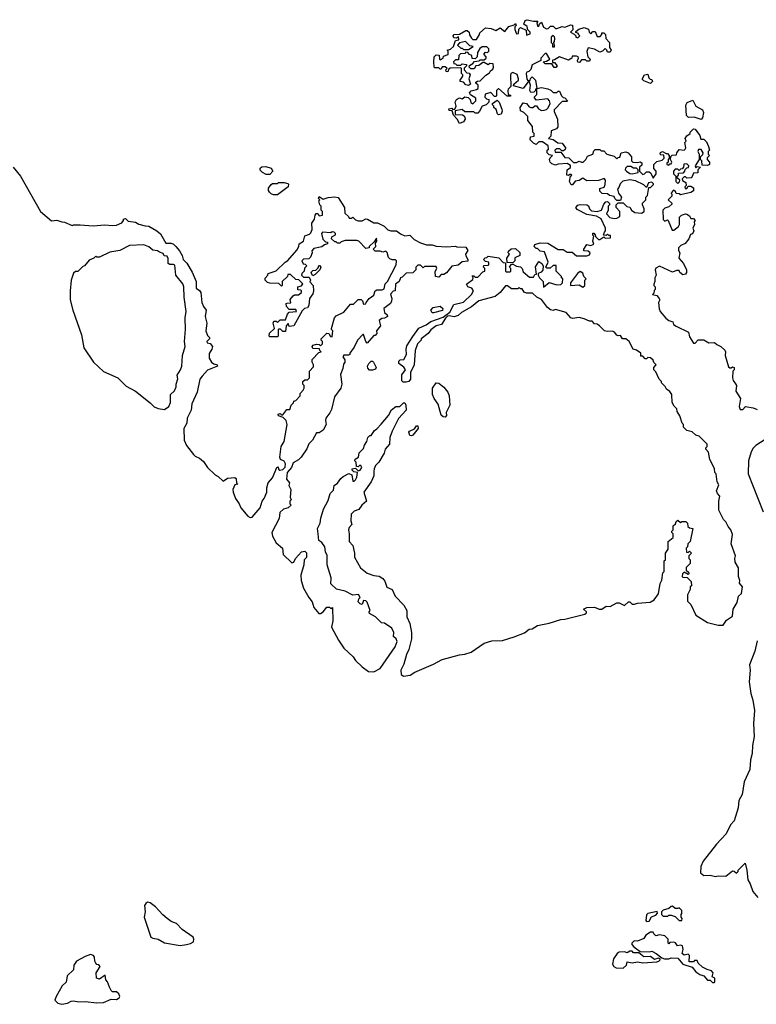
# Model space of a CAD drawing. Extents: x 2293139 to 2515392, y 824115 to 1006937.
# Tile 139 of 256: x 2410830 to 2416500, y 862874 to 870450. Entities that reach past the tile are written whole.
import ezdxf

# ---------------------------------------------------------------- set-up
doc = ezdxf.new("R2010")
doc.units = 0

msp = doc.modelspace()

# ---------------------------------------------------------------- linework, layer by layer
at = {"layer": '0CON10XD'}
for points in [[(2414807, 869787), (2414823, 869763), (2414845, 869752.5), (2414867, 869753), (2414885, 869760), (2414897, 869773), (2414912.5, 869805), (2414907.5, 869825), (2414895, 869840), (2414805, 869830), (2414790, 869855), (2414810, 869875), (2414810, 869920), (2414800, 869915), (2414800, 869905), (2414788.3, 869891.7), (2414765, 869890), (2414757.5, 869905), (2414762.5, 869945), (2414755, 869970), (2414741.7, 869968.3), (2414705, 869920), (2414631.7, 869941.7), (2414632.5, 869955), (2414670, 869985), (2414670, 869995), (2414658.3, 870028.3), (2414625, 870042.5), (2414610, 870035), (2414607, 870023), (2414610, 869935), (2414590, 869915), (2414587.5, 869905), (2414590, 869875), (2414608.3, 869868.3), (2414608.3, 869861.7), (2414581.7, 869861.7), (2414515, 869920), (2414500, 869905), (2414500, 869865), (2414495, 869860), (2414485, 869860), (2414455, 869890), (2414413, 869877), (2414410, 869855), (2414421.7, 869841.7), (2414440, 869835), (2414440, 869815), (2414420, 869795), (2414390, 869785), (2414370, 869745), (2414355, 869730), (2414335, 869730), (2414325, 869740), (2414255, 869740), (2414235, 869760), (2414181.7, 869748.3), (2414181.7, 869721.7), (2414237, 869717), (2414250, 869710), (2414257, 869697), (2414257.5, 869685), (2414246.4, 869663.6), (2414215, 869650), (2414197.5, 869685), (2414170, 869715), (2414158.3, 869748.3), (2414135, 869752.5), (2414132.5, 869765), (2414155, 869770), (2414165, 869760), (2414178.3, 869761.7), (2414190, 869785), (2414182.5, 869815), (2414192.5, 869835), (2414215, 869847.5), (2414235, 869840), (2414255, 869857.5), (2414282.5, 869852.5), (2414297, 869837), (2414301.7, 869811.7), (2414318.3, 869801.7), (2414340, 869825), (2414340, 869845), (2414300.7, 869870.7), (2414293, 869887), (2414305, 869902.5), (2414347, 869913), (2414358.3, 869921.7), (2414360, 869945), (2414341.7, 869961.7), (2414341.7, 869968.3), (2414353, 869977), (2414375, 869980), (2414417, 870023), (2414445, 870040), (2414453.6, 870056.4), (2414471.7, 870068.3), (2414477.5, 870085), (2414475, 870110), (2414448.3, 870111.7), (2414435, 870102.5), (2414405, 870120), (2414395, 870120), (2414365, 870097.5), (2414340, 870095), (2414327, 870073), (2414302.5, 870072.5), (2414290, 870085), (2414291.7, 870098.3), (2414318.3, 870111.7), (2414331.7, 870128.3), (2414367, 870133), (2414375, 870140), (2414405, 870140), (2414420, 870155), (2414420, 870165), (2414402.5, 870185), (2414415, 870200), (2414431.7, 870198.3), (2414441.7, 870208.3), (2414440, 870225), (2414425, 870240), (2414388.3, 870241.7), (2414370.7, 870229.3), (2414353.6, 870196.4), (2414350, 870165), (2414335, 870150), (2414311.7, 870151.7), (2414310, 870175), (2414291.7, 870181.7), (2414278.3, 870198.3), (2414265, 870200), (2414255, 870190), (2414221.7, 870188.3), (2414210, 870175), (2414208.3, 870141.7), (2414185, 870140), (2414170, 870125), (2414171.7, 870111.7), (2414185, 870110), (2414195, 870100), (2414225, 870100), (2414235, 870110), (2414270, 870105), (2414270, 870095), (2414251.7, 870078.3), (2414250, 870065), (2414271.7, 870041.7), (2414288.3, 870038.3), (2414297, 870027), (2414287.5, 869995), (2414300, 869955), (2414285, 869942.5), (2414265, 869947.5), (2414245, 869970), (2414220, 869975), (2414220, 869985), (2414240, 870015), (2414240, 870025), (2414230, 870035), (2414230, 870075), (2414225, 870080), (2414143, 870077), (2414131.7, 870068.3), (2414125, 870050), (2414111.7, 870051.7), (2414110, 870065), (2414120, 870075), (2414105, 870087.5), (2414081.7, 870088.3), (2414075, 870070), (2414065, 870070), (2414055, 870080), (2414025, 870080), (2414020, 870085), (2414017.5, 870125), (2414020, 870165), (2414035, 870180), (2414058.3, 870178.3), (2414060, 870145), (2414065, 870140), (2414090, 870155), (2414091.7, 870168.3), (2414128.3, 870181.7), (2414127.5, 870207.5), (2414120, 870215), (2414147, 870223), (2414170, 870245), (2414185, 870290), (2414210, 870295), (2414207, 870317), (2414191.7, 870308.3), (2414170.7, 870310.7), (2414167.5, 870325), (2414175, 870336.7), (2414215, 870337.5), (2414265, 870367.5), (2414275, 870367.5), (2414290, 870355), (2414293, 870333), (2414307, 870307), (2414318.3, 870298.3), (2414345, 870297.5), (2414370, 870335), (2414371.7, 870348.3), (2414415, 870387.5), (2414458.3, 870381.7), (2414495, 870367.5), (2414527.5, 870387.5), (2414565, 870360), (2414595, 870397.5), (2414635, 870410), (2414645, 870420), (2414650, 870405), (2414640, 870395), (2414640, 870375), (2414655, 870340), (2414670, 870345), (2414673, 870377), (2414685, 870390), (2414728.3, 870368.3), (2414731.7, 870331.7), (2414758.3, 870341.7), (2414760, 870355), (2414741.7, 870371.7), (2414737, 870397), (2414710, 870415), (2414720, 870445), (2414735, 870450), (2414785, 870437.5), (2414818.3, 870438.3), (2414810, 870425), (2414815, 870400), (2414825, 870400), (2414831.7, 870418.3), (2414845, 870430), (2414862, 870392), (2414885, 870378.8), (2414898.3, 870381.7), (2414915, 870400), (2414935, 870400), (2414953, 870383), (2414965, 870382.5), (2415005, 870397.5), (2415025, 870392.5), (2415070.7, 870409.3), (2415085, 870407.5), (2415087, 870373), (2415070, 870355), (2415098.3, 870338.3), (2415110, 870325), (2415110, 870315), (2415125, 870310), (2415140, 870325), (2415130, 870335), (2415130, 870345), (2415111.7, 870351.7), (2415111.7, 870358.3), (2415133.3, 870376.7), (2415175, 870390), (2415208.3, 870378.3), (2415212.5, 870355), (2415225, 870340), (2415241.7, 870358.3), (2415258.3, 870358.3), (2415275, 870320), (2415298.3, 870321.7), (2415310, 870335), (2415311.7, 870348.3), (2415325, 870350), (2415340, 870335), (2415342.5, 870305), (2415370, 870275), (2415370, 870235), (2415382.5, 870215), (2415375, 870200), (2415355, 870200), (2415350, 870215), (2415335, 870227.5), (2415315, 870207.5), (2415295, 870200), (2415255, 870222.5), (2415205, 870232.5), (2415194.1, 870204.1), (2415203.3, 870163.3), (2415220, 870145), (2415215, 870130), (2415195, 870130), (2415185, 870140), (2415155, 870140), (2415138.3, 870121.7), (2415125, 870122.5), (2415122.5, 870135), (2415130, 870155), (2415127.5, 870165), (2415115, 870170), (2415081.7, 870168.3), (2415080, 870155), (2415055, 870137.5), (2414985, 870163.3), (2414945, 870140), (2414931.7, 870138.3), (2414931.7, 870121.7), (2414945, 870120), (2414967.5, 870095), (2414957, 870083), (2414943.3, 870083.3), (2414925, 870110), (2414875, 870110), (2414860, 870125), (2414885, 870130), (2414910, 870145), (2414885, 870190), (2414875, 870190), (2414840, 870155), (2414840, 870135), (2414775, 870102.5), (2414763.8, 870066.2), (2414748.8, 870051.2), (2414733.3, 870046.7), (2414727.5, 870035), (2414733, 869993), (2414741.7, 869981.7), (2414758.3, 869981.7), (2414761.7, 869998.3), (2414775, 870010), (2414800, 869985), (2414810, 869920), (2414845, 869927.5), (2414895, 869917.5), (2414918.3, 869908.3), (2414935, 869890), (2414965, 869890), (2414975, 869900), (2414985, 869900), (2415000, 869865), (2415011.7, 869851.7), (2415025, 869850), (2415047.5, 869825), (2415045, 869820), (2415005, 869820), (2414942.5, 869757.5), (2414943, 869743), (2414970, 869685), (2414972.5, 869625), (2414960.7, 869609.3), (2414920, 869595), (2414917, 869553), (2414900, 869535), (2414937, 869527), (2414973, 869503), (2415005, 869500), (2415030, 869465), (2415028.3, 869451.7), (2415015, 869440), (2415001.7, 869441.7), (2414987, 869457), (2414963, 869457), (2414950, 869445), (2414951.7, 869431.7), (2414995, 869430), (2415025, 869390), (2415057, 869387), (2415091.7, 869351.7), (2415115, 869350), (2415135, 869362.5), (2415155, 869352.5), (2415166.1, 869353.9), (2415186.4, 869373.6), (2415200.7, 869399.3), (2415240, 869415), (2415248.3, 869441.7), (2415258.3, 869451.7), (2415295, 869450), (2415305, 869440), (2415325, 869440), (2415350, 869415), (2415405, 869400), (2415425, 869380), (2415435, 869390), (2415448.3, 869391.7), (2415460, 869425), (2415495, 869433.3), (2415512.5, 869425), (2415540, 869395), (2415540, 869365), (2415550, 869355), (2415585, 869350), (2415605, 869357.5), (2415618.3, 869348.3), (2415618.3, 869331.7), (2415600, 869315), (2415600, 869285), (2415625, 869260), (2415640, 869265), (2415655, 869280), (2415675, 869280), (2415688.3, 869268.3), (2415705, 869230), (2415730, 869265), (2415730, 869285)], [(2414285, 870220), (2414320, 870245), (2414295, 870250), (2414261.7, 870281.7), (2414215, 870272.5), (2414200, 870255), (2414225, 870230), (2414235, 870230), (2414245, 870220), (2414285, 870220)], [(2414945, 870240), (2414947.5, 870255), (2414940, 870275), (2414947, 870283), (2414950, 870305), (2414947, 870317), (2414935, 870327.5), (2414920, 870315), (2414920, 870275), (2414930, 870265), (2414931.7, 870241.7), (2414945, 870240)], [(2415685, 869960), (2415635, 869980), (2415621.7, 869991.7), (2415640, 870025), (2415665, 870030), (2415672.5, 870002.5), (2415681.7, 869991.7), (2415695, 869990), (2415700, 869975), (2415685, 869960)], [(2415310, 865915), (2415343, 865937), (2415375, 865936), (2415425, 865963.3), (2415445, 865962.5), (2415485, 865943.8), (2415515, 865970), (2415525, 865970), (2415544.1, 865954.1), (2415561.7, 865951.7), (2415585, 865960), (2415683, 865967), (2415713, 865987), (2415747, 866033), (2415758.3, 866111.7), (2415771.7, 866138.3), (2415780, 866195), (2415790, 866205), (2415790, 866285), (2415800, 866295), (2415800, 866345), (2415820, 866375), (2415820, 866435), (2415860, 866465), (2415860, 866495), (2415850, 866505), (2415850, 866515), (2415860, 866525), (2415860, 866555), (2415878.3, 866571.7), (2415881.7, 866588.3), (2415895, 866600), (2415915, 866580), (2415925, 866590), (2415958.3, 866588.3), (2415970, 866575), (2415971.7, 866551.7), (2415985, 866540), (2416010, 866535), (2415990, 866435), (2415973, 866417), (2415970, 866395), (2415960, 866385), (2415961.7, 866351.7), (2415975, 866350), (2415985, 866360), (2416000, 866345), (2415980, 866325), (2415980, 866305), (2415990, 866295), (2415990, 866265), (2415960, 866235), (2415960, 866215), (2415978.3, 866198.3), (2415980, 866185), (2415975, 866180), (2415945, 866200), (2415932.5, 866185), (2415930, 866165), (2415935, 866160), (2415968.3, 866158.3), (2415997, 866127), (2416000, 866095), (2415990, 866085), (2415990, 866065), (2415970, 866025), (2415970, 865975), (2415995, 865950), (2416035, 865867.5), (2416125, 865811.2), (2416205, 865790), (2416245, 865790), (2416270, 865830), (2416315, 865860), (2416322.5, 865915), (2416352.5, 865965), (2416362.5, 866015), (2416386.7, 866035), (2416393.3, 866085), (2416370, 866115), (2416372.5, 866135), (2416362.5, 866165), (2416363, 866233), (2416336.1, 866276.1), (2416333.3, 866305), (2416340, 866325), (2416307, 866417), (2416315, 866490), (2416302.5, 866525), (2416281.7, 866551.7), (2416265, 866587.5), (2416247.5, 866605), (2416210, 866675), (2416210, 866745), (2416217.5, 866785), (2416200, 866805), (2416192.5, 866825), (2416211.7, 866871.7), (2416197.5, 866895), (2416190, 866955), (2416180, 866965), (2416177, 866997), (2416142.5, 867065), (2416131.7, 867121.7), (2416110, 867145), (2416110, 867155), (2416120, 867165), (2416120, 867185), (2416060, 867245), (2416033, 867253), (2416005, 867280), (2415965, 867290), (2415940, 867315), (2415940, 867335), (2415930, 867345), (2415911.7, 867401.7), (2415890, 867435), (2415887.5, 867455), (2415867, 867477), (2415852.5, 867505), (2415850, 867565), (2415835, 867590), (2415807, 867607), (2415797.5, 867627.5), (2415770, 867655), (2415770, 867665), (2415753, 867683), (2415725, 867740), (2415710, 867755), (2415710, 867775), (2415730, 867795), (2415711.7, 867811.7), (2415705, 867830), (2415685, 867847.5), (2415665, 867850), (2415655, 867840), (2415645, 867840), (2415625, 867860), (2415611.7, 867861.7), (2415610, 867885), (2415577.7, 867907.7), (2415552.5, 867915), (2415520, 867975), (2415495, 867993.3), (2415470, 867995), (2415455, 868020), (2415435, 868017.5), (2415425, 868022.5), (2415407.5, 868045), (2415392.3, 868052.3), (2415351.7, 868051.7), (2415330, 868055), (2415292.5, 868095), (2415275, 868107.5), (2415255, 868110), (2415235, 868130), (2415215, 868130), (2415175, 868148.8), (2415135, 868158), (2415085, 868150), (2415072.5, 868155), (2415035, 868196.7), (2414955, 868220), (2414935, 868212.5), (2414915, 868217.5), (2414893.3, 868235), (2414846.4, 868296.4), (2414810, 868315), (2414777, 868347), (2414730, 868345), (2414713.6, 868353.6), (2414698.3, 868378.3), (2414685, 868380), (2414675, 868390), (2414665, 868380), (2414615, 868380), (2414585, 868402.5), (2414568.3, 868401.7), (2414529.3, 868350.7), (2414490.7, 868319.3), (2414365, 868286.7), (2414308.6, 868241.4), (2414231.7, 868198.3), (2414205, 868173.3), (2414175, 868163.8), (2414135, 868172.5), (2414121.7, 868168.3), (2414106.2, 868153.8), (2414076.4, 868103.6), (2414035, 868093.3), (2413995, 868062.5), (2413973.3, 868035), (2413920, 867995), (2413920, 867985), (2413893, 867957), (2413873.3, 867905), (2413866.2, 867795), (2413838.8, 867735), (2413838.9, 867685), (2413825, 867665.7), (2413805, 867660.6), (2413781.3, 867661.3), (2413772.5, 867672.5), (2413771.5, 867718.5), (2413798.8, 867755), (2413785.9, 867775.9), (2413747.5, 867805), (2413748.3, 867821.7), (2413758.3, 867831.7), (2413787.5, 867835), (2413806.4, 867873.6), (2413804.1, 867914.1), (2413810.6, 867939.4), (2413855, 868012.5), (2413902.7, 868077.3), (2413958.3, 868101.7), (2413995, 868126.7), (2414090, 868160), (2414140, 868200), (2414170.7, 868259.3), (2414245, 868277.5), (2414307.5, 868335), (2414322.5, 868365), (2414310, 868385), (2414280, 868395), (2414270, 868415), (2414318.3, 868451.7), (2414320, 868465), (2414311.7, 868478.3), (2414325, 868480), (2414335, 868470), (2414355, 868470), (2414395, 868510), (2414410, 868515), (2414410, 868535), (2414400, 868545), (2414401.7, 868558.3), (2414435, 868560), (2414440, 868565), (2414440, 868585), (2414415, 868590), (2414400, 868605), (2414411.7, 868618.3), (2414425, 868620), (2414435, 868630), (2414518.3, 868618.3), (2414551.7, 868581.7), (2414568.3, 868578.3), (2414570, 868515), (2414575, 868510), (2414605, 868510), (2414610, 868515), (2414610, 868535), (2414600, 868545), (2414615, 868570), (2414625, 868570), (2414653, 868553), (2414685, 868547.5), (2414697.5, 868535), (2414705, 868510), (2414755, 868470), (2414785, 868470), (2414795, 868490), (2414808.3, 868491.7), (2414800.7, 868549.3), (2414825, 868590), (2414850, 868575), (2414860, 868555), (2414857, 868523), (2414843.3, 868506.7), (2414821.7, 868498.3), (2414820, 868485), (2414830, 868465), (2414860, 868435), (2414862.5, 868392.5), (2414905, 868427.5), (2414965, 868408.8), (2414995, 868413.3), (2415007.5, 868425), (2415010, 868455), (2415000, 868465), (2415000, 868475), (2414960, 868515), (2414958.3, 868558.3), (2414935, 868557.5), (2414911.7, 868538.3), (2414888.3, 868538.3), (2414880, 868545), (2414896.7, 868585), (2414870, 868665), (2414835, 868670), (2414815, 868690), (2414805, 868690), (2414790, 868705), (2414795, 868720), (2414835, 868732.5), (2414895, 868730), (2414975, 868682.5), (2415011.7, 868681.7), (2415045, 868660), (2415081.7, 868661.7), (2415115, 868632.5), (2415195, 868632.5), (2415215, 868640), (2415220, 868655), (2415205, 868670), (2415171.7, 868671.7), (2415172.5, 868685), (2415195, 868720), (2415225, 868712.5), (2415248.3, 868721.7), (2415242.5, 868745), (2415250, 868785), (2415240, 868795), (2415241.7, 868808.3), (2415248.3, 868808.3), (2415260, 868795), (2415261.7, 868781.7), (2415285, 868760), (2415295, 868760), (2415325, 868780), (2415335, 868770), (2415378.3, 868771.7), (2415378.3, 868788.3), (2415365, 868790), (2415355, 868800), (2415345, 868790), (2415322.5, 868792.5), (2415330, 868815), (2415340, 868825), (2415340, 868845), (2415305, 868917.5), (2415268.8, 868938.8), (2415195, 868952), (2415120.3, 868990.3), (2415111.2, 869005), (2415125, 869023.3), (2415145, 869028.8), (2415195, 869026.7), (2415207.5, 869017.5), (2415216, 868995), (2415230, 868980), (2415275, 868973.8), (2415307.5, 868985), (2415325, 869030), (2415341.7, 869048.3), (2415355, 869050), (2415370, 869035), (2415370, 869025), (2415360, 869015), (2415360, 868985), (2415347.5, 868955), (2415371.7, 868928.3), (2415405, 868920), (2415427, 868923), (2415450, 868935), (2415450, 868975), (2415420, 869005), (2415420, 869025), (2415435, 869040), (2415475, 869040), (2415503, 869013), (2415526.4, 869006.4), (2415540, 868985), (2415565, 868967.5), (2415615, 868962.5), (2415636.4, 868973.6), (2415637.5, 868995), (2415622.5, 869025), (2415623, 869037), (2415650, 869065), (2415650, 869085), (2415661.7, 869098.3), (2415671.7, 869158.3), (2415685, 869160), (2415708.3, 869181.7), (2415708.3, 869188.3), (2415695, 869200), (2415670, 869195), (2415655, 869160), (2415635, 869180), (2415569.3, 869209.3), (2415525, 869217.5), (2415473, 869207), (2415451.7, 869188.3), (2415441.7, 869158.3), (2415430, 869145), (2415440, 869115), (2415462.5, 869085), (2415455, 869060), (2415425, 869060), (2415410, 869075), (2415405, 869090), (2415368.3, 869098.3), (2415355, 869110), (2415313, 869113), (2415295, 869130), (2415295, 869150), (2415328.3, 869161.7), (2415337, 869183), (2415340, 869215), (2415327.5, 869227.5), (2415285, 869212.5), (2415195, 869210), (2415165, 869230), (2415136.4, 869213.6), (2415105, 869207.5), (2415085, 869180), (2415075, 869180), (2415062.5, 869205), (2415070, 869245), (2415080, 869255), (2415075, 869260), (2415065, 869260), (2415055, 869250), (2415040, 869255), (2415042.5, 869295), (2415068.3, 869311.7), (2415068.3, 869328.3), (2415045, 869342.5), (2414975, 869337.5), (2414955, 869330), (2414925, 869340), (2414913.3, 869353.3), (2414907.5, 869375), (2414911.7, 869388.3), (2414930, 869405), (2414905, 869410), (2414890, 869425), (2414890, 869445), (2414900, 869455), (2414898.3, 869478.3), (2414855, 869510), (2414825, 869510), (2414805, 869490), (2414785, 869500), (2414760, 869525), (2414761.7, 869548.3), (2414790, 869555), (2414790, 869575), (2414780, 869585), (2414777, 869627), (2414740, 869675), (2414740, 869705), (2414710, 869735), (2414685, 869750), (2414682.5, 869775), (2414705, 869810), (2414730, 869805), (2414750.5, 869780.5), (2414765, 869773.3), (2414780, 869775), (2414795, 869787.5), (2414807, 869787)], [(2414515, 869717.5), (2414507.5, 869725), (2414498.3, 869758.3), (2414480, 869775), (2414480, 869785), (2414470, 869795), (2414470, 869805), (2414505, 869830), (2414520, 869815), (2414541.7, 869761.7), (2414543.3, 869745), (2414535, 869722.5), (2414515, 869717.5)], [(2416075, 869682.5), (2416020.7, 869700.7), (2415978.3, 869698.3), (2415961.7, 869711.7), (2415957, 869793), (2415967, 869813), (2416011.7, 869831.7), (2416034.1, 869784.1), (2416085, 869757.5), (2416093.3, 869735), (2416086.4, 869693.6), (2416075, 869682.5)], [(2415730, 869285), (2415710, 869305), (2415710, 869335), (2415735, 869360), (2415775, 869370), (2415790, 869385), (2415788.3, 869408.3), (2415765, 869410), (2415760, 869415), (2415761.7, 869428.3), (2415777, 869437), (2415805, 869420), (2415815, 869420), (2415830, 869405), (2415830, 869385), (2415820, 869375), (2415820, 869355), (2415810, 869345), (2415810, 869335), (2415825, 869330), (2415835, 869340), (2415845, 869340), (2415850, 869355), (2415840, 869375), (2415841.7, 869398.3), (2415853, 869407), (2415885, 869410), (2415887.5, 869425), (2415905, 869450), (2415943, 869447), (2415952.5, 869455), (2415957.5, 869465), (2415950, 869505), (2415960, 869515), (2415952.5, 869535), (2415963.6, 869556.4), (2415990, 869575), (2415990, 869585), (2416015, 869610), (2416028.3, 869608.3), (2416065, 869560), (2416071.7, 869531.7), (2416095, 869530), (2416115, 869510), (2416132.5, 869475), (2416140, 869445), (2416130, 869435), (2416130, 869415), (2416140, 869405), (2416121.7, 869388.3), (2416120, 869375), (2416140, 869355), (2416140, 869335), (2416125, 869327.5), (2416081.7, 869331.7), (2416080, 869365), (2416070, 869375), (2416070, 869395), (2416088.3, 869411.7), (2416090, 869425), (2416075, 869450), (2416055, 869450), (2416050, 869435), (2416060, 869415), (2416060, 869375), (2416030, 869325), (2416035, 869310), (2416045, 869320), (2416070, 869315), (2416050, 869295), (2416048.3, 869271.7), (2416015, 869270), (2416007, 869243), (2415997, 869233), (2415965, 869230), (2415955, 869240), (2415945, 869240), (2415930, 869225), (2415931.7, 869211.7), (2415957, 869197), (2415960, 869175), (2415950, 869165), (2415951.7, 869151.7), (2415965, 869150), (2415975, 869170), (2415995, 869168.8), (2416016.7, 869155), (2416016.1, 869133.9), (2415995, 869121.2), (2415915, 869102.5), (2415905, 869110), (2415881.7, 869111.7), (2415878.3, 869128.3), (2415861.7, 869138.3), (2415843, 869117), (2415850, 869105), (2415848.3, 869091.7), (2415820, 869065), (2415848.3, 869038.3), (2415848.3, 869031.7), (2415825, 869010), (2415795, 869000), (2415780, 868985), (2415783, 868913), (2415795, 868900), (2415815, 868910), (2415820, 868905), (2415851.7, 868831.7), (2415865, 868830), (2415901.7, 868858.3), (2415907.5, 868875), (2415908.3, 868931.7), (2415923.6, 868946.4), (2415955, 868956.7), (2415965, 868953.3), (2415985, 868940), (2415995, 868920), (2416015, 868920), (2416030, 868905), (2416020, 868895), (2416022.5, 868875), (2416010, 868845), (2416017.5, 868825), (2416008.3, 868801.7), (2415991.7, 868798.3), (2415980, 868765), (2415953, 868727), (2415917.5, 868712.5), (2415900, 868695), (2415900, 868675), (2415910, 868655), (2415902.5, 868615), (2415940, 868575), (2415962.5, 868525), (2415962.5, 868505), (2415955, 868492.5), (2415935, 868487.5), (2415910, 868505), (2415905, 868520), (2415885, 868520), (2415855, 868507.5), (2415755, 868552.5), (2415725, 868537.5), (2415720, 868525), (2415727.5, 868485), (2415717.5, 868465), (2415717.5, 868435), (2415710, 868415), (2415710, 868405), (2415720, 868395), (2415720, 868375), (2415713, 868367), (2415710, 868345), (2415700, 868335), (2415735, 868327.5), (2415752.5, 868305), (2415757.5, 868295), (2415747.5, 868275), (2415752.5, 868225), (2415760, 868205), (2415802.3, 868152.3), (2415825, 868136.7), (2415856.4, 868126.4), (2415862.5, 868105), (2415881.7, 868091.7), (2415976.4, 868046.4), (2415985, 868010), (2416015, 867960), (2416028.3, 867961.7), (2416053, 867987), (2416095, 867986.7), (2416135, 867963.3), (2416177, 867967), (2416195, 867950), (2416226.4, 867936.4), (2416256.4, 867906.4), (2416262.5, 867895), (2416260, 867865), (2416285, 867780), (2416295, 867770), (2416305, 867770), (2416315, 867780), (2416330, 867775), (2416330, 867755), (2416320, 867745), (2416317.5, 867695), (2416322.5, 867675), (2416339.3, 867649.3), (2416346.7, 867635), (2416343, 867593), (2416376.7, 867535), (2416367.5, 867475), (2416375, 867450), (2416395, 867450), (2416417, 867473), (2416475, 867462.5), (2416505, 867450)], [(2410780, 869315), (2410837.3, 869247.3), (2410991.2, 868975), (2411075, 868903.3), (2411115, 868906.7), (2411153.6, 868893.6), (2411175, 868893.3), (2411235, 868867.5), (2411245, 868872.5), (2411295, 868872.5), (2411395, 868863.3), (2411485, 868871.2), (2411545, 868866.7), (2411575, 868870), (2411615, 868887.5), (2411630, 868905), (2411630, 868915), (2411645, 868920), (2411665, 868900), (2411721.7, 868891.7), (2411746.7, 868876.7), (2411795, 868863.8), (2411825, 868862.5), (2411886.1, 868826.1), (2411913, 868803), (2411955, 868730), (2411995, 868730), (2412015, 868722.5), (2412032.5, 868705), (2412060.7, 868670.7), (2412080, 868635), (2412087.5, 868605), (2412115.8, 868575.8), (2412157.7, 868507.7), (2412188.8, 868435), (2412187.5, 868385), (2412215, 868367.5), (2412225, 868350), (2412232.5, 868275), (2412243.9, 868243.9), (2412266.2, 868215), (2412258.8, 868165), (2412270, 868115), (2412263, 868057), (2412275, 868020), (2412290, 868005), (2412290, 867995), (2412270, 867975), (2412273.6, 867963.6), (2412295, 867957.5), (2412313.3, 867935), (2412310, 867915), (2412288.3, 867881.7), (2412287.5, 867845), (2412306.7, 867815), (2412325, 867802), (2412350, 867795), (2412352.5, 867785), (2412275.8, 867754.2), (2412235, 867706.7), (2412217.5, 867685), (2412195.8, 867584.2), (2412156, 867495), (2412149.2, 867445), (2412118, 867385), (2412115.5, 867344.5), (2412093.1, 867305), (2412095.8, 867215), (2412115, 867173.8), (2412167.5, 867105), (2412181.7, 867091.7), (2412215, 867076.7), (2412245, 867050), (2412276.7, 867005), (2412335, 866947.5), (2412356.4, 866936.4), (2412395, 866900), (2412428.3, 866921.7), (2412485, 866927.5), (2412495, 866920), (2412500, 866885), (2412510, 866875), (2412485, 866870), (2412470, 866835), (2412472.5, 866815), (2412491.2, 866765), (2412518.8, 866725), (2412531.2, 866695), (2412585, 866630), (2412605, 866620), (2412618.3, 866621.7), (2412680, 866695), (2412696.7, 866745), (2412712.5, 866765), (2412733.3, 866815), (2412731.2, 866848.8), (2412743.2, 866886.8), (2412776.1, 866923.9), (2412810, 867005), (2412818.3, 867008.3), (2412821.7, 866991.7), (2412833.3, 866983.3), (2412855, 866990), (2412873.6, 867006.4), (2412877, 867033), (2412865, 867052.5), (2412837, 867067), (2412831.2, 867085), (2412841.4, 867165), (2412866.1, 867203.9), (2412887.5, 867335), (2412880, 867365), (2412858.3, 867388.3), (2412821.7, 867401.7), (2412820, 867415), (2412835, 867420), (2412845, 867410), (2412855, 867410), (2412885, 867450), (2412908.3, 867451.7), (2412920, 867485), (2412937, 867503), (2412940, 867515), (2412955, 867520), (2412990, 867555), (2412990, 867575), (2413011.7, 867598.3), (2413020, 867615), (2413020, 867635), (2413010, 867645), (2413010, 867665), (2413025, 867680), (2413045, 867680), (2413060, 867695), (2413060, 867745), (2413091.7, 867778.3), (2413092.5, 867795), (2413080, 867815), (2413080, 867835), (2413131.7, 867888.3), (2413150, 867895), (2413140, 867905), (2413138.3, 867918.3), (2413085, 867920), (2413080, 867935), (2413090, 867945), (2413115, 867952.5), (2413135, 867950), (2413145, 867940), (2413160, 867955), (2413160, 867975), (2413150, 867985), (2413150, 867995), (2413195, 868037.5), (2413210, 868035), (2413221.7, 868011.7), (2413235, 868010), (2413240, 868055), (2413230, 868065), (2413230, 868075), (2413253.3, 868155), (2413265, 868172.5), (2413325, 868200), (2413375, 868260), (2413398.3, 868261.7), (2413435, 868297.5), (2413457.5, 868297.5), (2413467.5, 868287.5), (2413475, 868260), (2413495, 868262.5), (2413497.5, 868275), (2413520, 868305), (2413555, 868330), (2413566, 868364), (2413579.3, 868370.7), (2413619.3, 868370.7), (2413635, 868380), (2413643, 868417), (2413660, 868435), (2413727.5, 868565), (2413730, 868595), (2413721.7, 868601.7), (2413697.5, 868602.5)], [(2412728.3, 869258.3), (2412700, 869275), (2412681.7, 869291.7), (2412681.7, 869308.3), (2412693, 869317), (2412725, 869320), (2412765, 869307.5), (2412777.5, 869285), (2412755, 869260), (2412728.3, 869258.3)], [(2415545, 869263.8), (2415590, 869275), (2415590, 869295), (2415577.5, 869307.5), (2415555, 869307.5), (2415535, 869320), (2415505, 869320), (2415491.7, 869308.3), (2415490, 869295), (2415500, 869285), (2415525, 869266.7), (2415545, 869263.8)], [(2415895, 869190), (2415908.3, 869201.7), (2415910, 869215), (2415891.7, 869231.7), (2415890, 869245), (2415900, 869255), (2415901.7, 869268.3), (2415938.3, 869271.7), (2415950, 869285), (2415951.7, 869298.3), (2415965, 869310), (2415978.3, 869311.7), (2415980, 869325), (2415965, 869340), (2415941.7, 869338.3), (2415940, 869315), (2415928.3, 869301.7), (2415915, 869300), (2415905, 869290), (2415895, 869300), (2415875, 869300), (2415862.5, 869285), (2415862.5, 869265), (2415880, 869245), (2415880, 869205), (2415895, 869190)], [(2412783, 869103), (2412765, 869110), (2412753, 869123), (2412746.2, 869135), (2412746.2, 869153.8), (2412765, 869182.5), (2412775, 869190), (2412815, 869190), (2412822.5, 869197.5), (2412865, 869197.5), (2412895, 869190), (2412900, 869185), (2412896.4, 869163.6), (2412815, 869103.3), (2412783, 869103)], [(2413697.5, 868602.5), (2413678.8, 868608.8), (2413669.3, 868619.3), (2413657.5, 868657.5), (2413648.3, 868668.3), (2413625, 868662.5), (2413605, 868670), (2413565, 868670), (2413550, 868685), (2413570, 868705), (2413568.3, 868731.7), (2413580, 868745), (2413575, 868770), (2413558.3, 868741.7), (2413520, 868705), (2413520, 868695), (2413495, 868690), (2413440, 868745), (2413425, 868750), (2413335, 868750), (2413305, 868740), (2413295, 868730), (2413275, 868730), (2413265, 868740), (2413255, 868740), (2413230, 868765), (2413231.7, 868778.3), (2413260, 868795), (2413260, 868805), (2413250, 868815), (2413235, 868817.5), (2413225, 868810), (2413160, 868815), (2413152.5, 868805), (2413162.3, 868762.3), (2413185, 868740), (2413198.3, 868738.3), (2413200, 868725), (2413175, 868717.5), (2413155, 868702.5), (2413095, 868690), (2413078.3, 868671.7), (2413080, 868655), (2413068.3, 868621.7), (2413055, 868610), (2413015, 868607.5), (2413002.5, 868595), (2413011.7, 868571.7), (2413028.3, 868568.3), (2413040, 868555), (2413021.7, 868538.3), (2413020, 868515), (2413001.7, 868498.3), (2413000, 868485), (2413015, 868470), (2413058.3, 868468.3), (2413067.5, 868445), (2413063, 868433), (2413090, 868405), (2413092.5, 868365), (2413085, 868340), (2413060, 868305), (2413055, 868250), (2413046.1, 868233.9), (2413023, 868227), (2413005, 868210), (2412940, 868095), (2412905, 868090), (2412900, 868110), (2412895, 868110), (2412880, 868095), (2412875, 868050), (2412855, 868050), (2412838.3, 868068.3), (2412825, 868070), (2412820, 868065), (2412820, 868015), (2412815, 868010), (2412755, 868010), (2412750, 868015), (2412753, 868037), (2412790, 868075), (2412780, 868115), (2412785, 868130), (2412805, 868130), (2412815, 868120), (2412835, 868140), (2412875, 868140), (2412890, 868185), (2412905, 868200), (2412960, 868205), (2412955, 868220), (2412905, 868220), (2412883, 868243), (2412880, 868265), (2412888.3, 868268.3), (2412917.5, 868272.5), (2412913, 868297), (2412933.6, 868326.4), (2412945, 868332.5), (2412977, 868333), (2412998.3, 868351.7), (2413000, 868365), (2412995, 868370), (2412971.7, 868371.7), (2412970, 868395), (2412998.3, 868401.7), (2413008.3, 868418.3), (2412978.3, 868448.3), (2412955, 868450), (2412915, 868490), (2412895, 868490), (2412890, 868475), (2412850, 868435), (2412850, 868405), (2412845, 868400), (2412825, 868420), (2412755, 868422.5), (2412738.3, 868428.3), (2412720, 868445), (2412718.3, 868461.7), (2412740, 868485), (2412743.3, 868496.7), (2412803, 868517), (2412872.5, 868585), (2412893, 868597), (2412963, 868677), (2412977.5, 868705), (2412980, 868725), (2413013.6, 868746.4), (2413025, 868787.5), (2413060.7, 868799.3), (2413070.7, 868809.3), (2413080, 868835), (2413077.5, 868885), (2413100, 868915), (2413103, 868947), (2413111.7, 868958.3), (2413125, 868960), (2413135, 868940), (2413160, 868945), (2413160, 868975), (2413150, 868985), (2413150, 869015), (2413140, 869025), (2413132.5, 869055), (2413140, 869065), (2413130, 869075), (2413135, 869090), (2413165, 869070), (2413205, 869082.5), (2413252.3, 869087.7), (2413282.3, 869082.3), (2413330, 869005), (2413332.5, 868962.5), (2413360, 868935), (2413365, 868922.5), (2413387, 868923), (2413395, 868930), (2413415, 868910), (2413435, 868902.5), (2413465, 868902.5), (2413493, 868917), (2413506.4, 868916.4), (2413555, 868887.5), (2413585, 868886.2), (2413635, 868862.5), (2413663.8, 868833.8), (2413686.4, 868826.4), (2413730, 868825), (2413761.7, 868801.7), (2413795, 868786.7), (2413831.7, 868791.7), (2413865, 868757.5), (2413915, 868732.5), (2413961.7, 868718.3), (2414005, 868716.7), (2414035, 868707.5), (2414115, 868703.3), (2414185, 868707.5), (2414195, 868702.5), (2414265, 868700), (2414280, 868675), (2414262.5, 868645), (2414263, 868633), (2414280, 868605), (2414278.3, 868591.7), (2414235, 868587.5), (2414205, 868562.5), (2414155, 868552.5), (2414115, 868502.5), (2414095, 868490), (2414075, 868490), (2414055, 868470), (2414030, 868475), (2414028.3, 868511.7), (2414040, 868535), (2414035, 868550), (2413945, 868550), (2413935, 868540), (2413915, 868560), (2413895, 868560), (2413880, 868545), (2413880, 868525), (2413855, 868502.5), (2413805, 868500), (2413775, 868470), (2413760, 868465), (2413750, 868435), (2413722.5, 868415), (2413720, 868365), (2413705, 868360), (2413683, 868337), (2413693.3, 868305), (2413692.5, 868285), (2413683.6, 868266.4), (2413633, 868227), (2413638.3, 868198.3), (2413658.3, 868178.3), (2413660, 868165), (2413637.5, 868152.5), (2413618.3, 868151.7), (2413597.5, 868135), (2413607.5, 868095), (2413577.5, 868055), (2413580, 868035), (2413565, 868020), (2413555, 868020), (2413505, 867960), (2413493, 867973), (2413477, 868027), (2413471.7, 868028.3), (2413430, 867985), (2413405, 867930), (2413370, 867885), (2413370, 867875), (2413361.7, 867868.3), (2413325, 867867.5), (2413317.5, 867855), (2413331.7, 867831.7), (2413332.5, 867815), (2413321.2, 867798.8), (2413317.5, 867765), (2413299.3, 867720.7), (2413310, 867645), (2413302.5, 867615), (2413253, 867547), (2413229.3, 867450.7), (2413217.5, 867425), (2413186.7, 867385), (2413183.3, 867365), (2413190, 867335), (2413165, 867292.5), (2413135, 867270), (2413115, 867270), (2413082.5, 867215), (2413054.2, 867185.8), (2413040.7, 867149.3), (2412996.7, 867085), (2412975, 867063.3), (2412935, 867040), (2412922.5, 867005), (2412887.5, 866965), (2412883.6, 866913.6), (2412907.5, 866887.5), (2412902.5, 866865), (2412916.1, 866836.1), (2412912.5, 866775), (2412920, 866755), (2412910, 866745), (2412910, 866725), (2412920, 866715), (2412896.7, 866693.3), (2412860, 866685), (2412831.7, 866658.3), (2412827, 866613), (2412771.2, 866505), (2412776.7, 866475), (2412803.8, 866425), (2412854, 866385), (2412858.8, 866335), (2412925, 866270), (2412940, 866275), (2412952.5, 866305), (2413000, 866355), (2413025, 866360), (2413037, 866347), (2413037, 866313), (2413020, 866295), (2413017.5, 866255), (2412994.1, 866175.9), (2412995.8, 866135), (2413014.3, 866075), (2413054.5, 866004.5), (2413081.2, 865971.2), (2413095, 865926.7), (2413132, 865882), (2413145, 865880), (2413166.4, 865893.6), (2413195, 865930), (2413215, 865930), (2413225, 865920), (2413238.3, 865928.3), (2413240, 865825), (2413230, 865775), (2413282.5, 865675), (2413325.7, 865615), (2413397.5, 865547.5), (2413415, 865519.2), (2413465, 865470.8), (2413515, 865434.3), (2413555, 865432.9), (2413605, 865458.8), (2413720, 865625), (2413735.8, 865665), (2413727.3, 865687.3), (2413707.5, 865705), (2413708.8, 865735), (2413695, 865767.5), (2413637, 865807), (2413615, 865810), (2413567.5, 865855), (2413521.7, 865881.7), (2413520, 865895), (2413527.5, 865905), (2413505, 865967.5), (2413495, 865977.5), (2413475, 865980), (2413465, 865950), (2413450, 865955), (2413435, 865970), (2413440, 865995), (2413450, 866005), (2413438.3, 866028.3), (2413395, 866022.5), (2413335, 866052.5), (2413268.3, 866068.3), (2413225, 866110), (2413226.7, 866155), (2413197.5, 866255), (2413197, 866327), (2413182.5, 866355), (2413177.5, 866395), (2413156.4, 866426.4), (2413133, 866443), (2413127.5, 866495), (2413123.3, 866535), (2413143.8, 866575), (2413146.7, 866615), (2413167.5, 866685), (2413205, 866750), (2413220, 866805), (2413245, 866830), (2413250, 866865), (2413276.4, 866883.6), (2413300.7, 866919.3), (2413320, 866935), (2413363, 866957), (2413387, 866947), (2413395, 866900), (2413405, 866900), (2413415, 866910), (2413425, 866930), (2413430, 866965), (2413401.7, 866971.7), (2413390, 866985), (2413390, 866995), (2413415, 867000), (2413435, 866980), (2413450, 866985), (2413462.5, 867005), (2413455, 867020), (2413445, 867020), (2413435, 867010), (2413421.7, 867011.7), (2413420, 867045), (2413410, 867055), (2413411.7, 867068.3), (2413437, 867083), (2413443, 867117), (2413475, 867150), (2413483, 867177), (2413502.5, 867205), (2413510, 867235), (2413525, 867250), (2413535, 867250), (2413560.7, 867289.3), (2413579.3, 867300.7), (2413613, 867337), (2413667.5, 867405), (2413690.7, 867449.3), (2413725, 867472.5), (2413755.9, 867474.1), (2413785, 867502.5), (2413795, 867502.5), (2413803, 867483), (2413803.3, 867445), (2413745, 867382.5), (2413696, 867285), (2413678, 867235), (2413676.7, 867185), (2413643.9, 867146.1), (2413636.1, 867113.9), (2413593.6, 867046.4), (2413569.3, 867020.7), (2413557.5, 866995), (2413557, 866973), (2413555, 866940), (2413535.9, 866894.1), (2413477.5, 866815), (2413500, 866745), (2413462.5, 866715), (2413439.3, 866680.7), (2413405, 866667.5), (2413382.5, 866645), (2413377.5, 866595), (2413387.5, 866565), (2413367, 866543), (2413360, 866525), (2413366.7, 866495), (2413366.2, 866435), (2413393.6, 866403.6), (2413406.7, 866345), (2413406.2, 866315), (2413453.6, 866233.6), (2413505, 866191.4), (2413555, 866172.9), (2413597, 866167), (2413625, 866151.2), (2413639.5, 866129.5), (2413654.5, 866084.5), (2413695.9, 866065.9), (2413721.2, 866015), (2413786.4, 865946.4), (2413810, 865905), (2413808.9, 865855), (2413831.9, 865805), (2413845.7, 865735), (2413844.4, 865685), (2413825.6, 865605), (2413806.7, 865565), (2413787.6, 865492.4), (2413764.2, 865445), (2413765, 865412.5), (2413785, 865399.2), (2413834.6, 865405.4), (2413870.2, 865429.8), (2414015, 865490), (2414082.7, 865527.3), (2414215, 865562.1), (2414255, 865566.9), (2414305.8, 865584.2), (2414405, 865654), (2414465, 865671.1), (2414545, 865673.6), (2414635, 865701.5), (2414715, 865731.8), (2414750.3, 865759.7), (2414775, 865764.3), (2414815, 865789.2), (2414905, 865806), (2414995, 865834.2), (2415025, 865836.2), (2415180, 865875), (2415192.5, 865885), (2415192.5, 865895), (2415170, 865915), (2415195, 865927.5), (2415255, 865930), (2415290, 865915), (2415310, 865915)], [(2411945, 867450), (2411977.5, 867475), (2411990, 867505), (2411990, 867565), (2412022.5, 867595), (2412033.3, 867625), (2412033.3, 867645), (2412046.4, 867686.4), (2412042.5, 867715), (2412066.7, 867755), (2412076.7, 867785), (2412082.5, 867865), (2412103.8, 867935), (2412098.8, 867975), (2412106.1, 868066.1), (2412102.5, 868155), (2412111.2, 868205), (2412096.2, 868315), (2412093.8, 868395), (2412085, 868416.7), (2412032.5, 868485), (2412025, 868560), (2412015, 868567.5), (2411985, 868567.5), (2411973.6, 868573.6), (2411973, 868613), (2411965, 868630), (2411943, 868633), (2411935, 868650), (2411905, 868660), (2411891.7, 868671.7), (2411855, 868677.5), (2411825, 868703.3), (2411785, 868716.7), (2411675, 868713.3), (2411600, 868675), (2411525, 868660), (2411445, 868622.5), (2411423, 868623), (2411415, 868630), (2411400, 868615), (2411365, 868600), (2411330, 868555), (2411315, 868550), (2411277, 868513), (2411258.3, 868511.7), (2411245, 868500), (2411227, 868447), (2411218.9, 868365), (2411219.5, 868295), (2411240, 868215), (2411305.6, 868025), (2411324.4, 867925), (2411397.5, 867815), (2411475, 867742.7), (2411585.7, 867695), (2411649.8, 867629.8), (2411720.6, 867590.6), (2411833.1, 867503.1), (2411865, 867471.4), (2411895, 867458), (2411945, 867450)], [(2414625, 868580), (2414581.7, 868581.7), (2414580, 868615), (2414600, 868645), (2414590, 868655), (2414591.7, 868668.3), (2414613, 868687), (2414645, 868690), (2414678.3, 868658.3), (2414680, 868635), (2414641.7, 868618.3), (2414640, 868595), (2414625, 868580)], [(2413085, 868480), (2413073, 868503), (2413075, 868510), (2413085, 868520), (2413108.3, 868521.7), (2413128.3, 868541.7), (2413131.7, 868558.3), (2413138.3, 868558.3), (2413147.5, 868545), (2413140, 868525), (2413105, 868490), (2413085, 868480)], [(2415165, 868392.5), (2415180, 868405), (2415180, 868445), (2415190, 868455), (2415173, 868473), (2415165, 868500), (2415145, 868512.5), (2415123.6, 868496.4), (2415070, 868425), (2415070, 868405), (2415135, 868410), (2415165, 868392.5)], [(2414015, 868193.3), (2414004, 868195), (2413994.3, 868215), (2414011.2, 868235), (2414065, 868246.2), (2414087.9, 868227.9), (2414085, 868212), (2414015, 868193.3)], [(2413545, 867752.5), (2413523, 867753), (2413508.3, 867768.3), (2413507.5, 867785), (2413516.4, 867803.6), (2413535, 867822.5), (2413545, 867822.5), (2413553.9, 867813.9), (2413573.3, 867775), (2413568.3, 867761.7), (2413545, 867752.5)], [(2414105, 867392.9), (2414090, 867395), (2414075, 867406.2), (2414050.8, 867490.8), (2414019.2, 867535), (2414006.2, 867565), (2414006.2, 867615), (2414035, 867655.8), (2414055, 867653.1), (2414095, 867623.1), (2414124.4, 867585), (2414134.4, 867555), (2414140, 867485), (2414113.6, 867426.4), (2414114, 867405), (2414105, 867392.9)], [(2413845, 867247.5), (2413831.7, 867251.7), (2413826.2, 867275), (2413831.2, 867285), (2413868.3, 867301.7), (2413883.3, 867325), (2413895, 867326), (2413895.8, 867305), (2413855, 867252.5), (2413845, 867247.5)], [(2416595, 867236.7), (2416495, 867172.5), (2416475, 867152.5), (2416460, 867125), (2416440, 867055), (2416436.4, 866956.4), (2416552.3, 866662.3)], [(2416505, 865670), (2416488.3, 865591.7), (2416447.5, 865485), (2416451.4, 865445), (2416444.4, 865355), (2416456.7, 865265), (2416473.1, 865215), (2416484.4, 865135), (2416477.3, 865035), (2416483.4, 864933.4), (2416471.1, 864865), (2416468.5, 864805), (2416455.5, 864754.5), (2416448.6, 864681.4), (2416405.3, 864584.7), (2416390.6, 864489.4), (2416365, 864442.5), (2416360, 864385), (2416328.8, 864285), (2416300, 864255), (2416267.5, 864185), (2416193.6, 864106.4), (2416090, 863975), (2416072, 863935), (2416071.2, 863885), (2416095, 863864), (2416145, 863866.7), (2416185, 863857.5), (2416205, 863862.5), (2416265, 863860), (2416315, 863900), (2416328.3, 863898.3), (2416347, 863883), (2416360, 863895), (2416360, 863905), (2416415, 863960), (2416427.5, 863905), (2416433, 863833), (2416451.7, 863801.7), (2416473, 863743), (2416512.5, 863695)], [(2412065, 863326.2), (2412115, 863334.3), (2412145, 863341.4), (2412166.7, 863355), (2412171.2, 863375), (2412165, 863390), (2412079.4, 863449.4), (2412036.7, 863495), (2411995, 863511.2), (2411964.2, 863534.2), (2411931.7, 863561.7), (2411876.2, 863625), (2411835, 863656), (2411815, 863660), (2411800.3, 863649.7), (2411791.2, 863635), (2411796.2, 863585), (2411787.5, 863545), (2411840.5, 863390.5), (2411855, 863382), (2411895.9, 863375.9), (2411945, 863346), (2412065, 863326.2)], [(2415925, 863520), (2415930, 863535), (2415920, 863545), (2415920, 863565), (2415927, 863573), (2415927.5, 863595), (2415907, 863617), (2415895, 863610), (2415875, 863610), (2415855, 863630), (2415843, 863627), (2415825, 863610), (2415781.7, 863598.3), (2415770, 863585), (2415770, 863565), (2415782.5, 863552.5), (2415817.5, 863552.5), (2415825, 863560), (2415845, 863560), (2415875, 863550), (2415905, 863520), (2415925, 863520)], [(2415655, 863510), (2415675, 863512.5), (2415693.6, 863546.4), (2415725, 863560), (2415740, 863575), (2415737.5, 863587.5), (2415665, 863572.5), (2415655, 863562.5), (2415648.3, 863518.3), (2415655, 863510)], [(2416175, 863042.5), (2416180, 863045), (2416180, 863075), (2416160, 863085), (2416167.5, 863115), (2416155, 863132.5), (2416121.2, 863141.2), (2416085, 863160), (2416051.7, 863191.7), (2416045, 863210), (2416025, 863210), (2416015, 863200), (2415981.7, 863201.7), (2415985, 863250), (2415975, 863260), (2415943, 863253), (2415930, 863265), (2415937.5, 863295), (2415932.5, 863325), (2415915, 863330), (2415893, 863323), (2415876.4, 863346.4), (2415865, 863352.5), (2415835, 863350), (2415825, 863340), (2415820, 863345), (2415820, 863375), (2415795, 863400), (2415755, 863407.5), (2415725, 863400), (2415710, 863415), (2415705, 863430), (2415685, 863430), (2415650, 863405), (2415635, 863380), (2415585, 863360), (2415558.3, 863361.7), (2415542.5, 863345), (2415542.5, 863335), (2415557, 863317), (2415605, 863280), (2415675, 863277.5), (2415695, 863282.5), (2415730, 863265), (2415771.7, 863231.7), (2415793.6, 863223.6), (2415826.1, 863223.9), (2415845, 863232.5), (2415895, 863230), (2415935, 863182.5), (2416005, 863160), (2416033.6, 863123.6), (2416065, 863102.5), (2416095, 863092.5), (2416125, 863060), (2416145, 863060), (2416163, 863043), (2416175, 863042.5)], [(2411155, 862874), (2411198, 862882), (2411225, 862897.5), (2411245, 862901.2), (2411286.4, 862893.6), (2411335, 862896.2), (2411425, 862886), (2411475, 862888), (2411535, 862913.3), (2411575, 862912), (2411595.7, 862924.3), (2411600, 862935), (2411592.5, 862955), (2411575, 862970), (2411545, 862970), (2411535, 862980), (2411520, 863005), (2411507, 863047), (2411493, 863063), (2411488.3, 863098.3), (2411445, 863067.5), (2411420, 863075), (2411417.5, 863115), (2411450, 863165), (2411438.3, 863178.3), (2411425, 863180), (2411415, 863190), (2411407.5, 863205), (2411407, 863237), (2411399.3, 863249.3), (2411375, 863257.5), (2411335, 863242.5), (2411267.5, 863205), (2411247.5, 863175), (2411245, 863140), (2411195, 863092.5), (2411186.7, 863045), (2411157.5, 863015), (2411111.2, 862935), (2411101.2, 862905), (2411123, 862883), (2411155, 862874)], [(2415475, 863152.5), (2415500, 863175), (2415505, 863200), (2415545, 863192.5), (2415585, 863200), (2415625, 863193.8), (2415735, 863200), (2415750, 863205), (2415760, 863215), (2415760, 863225), (2415745, 863230), (2415715, 863220), (2415685, 863242.5), (2415635, 863240), (2415595, 863270), (2415555, 863270), (2415545, 863282.5), (2415525, 863282.5), (2415505, 863270), (2415485, 863276.7), (2415443.6, 863276.4), (2415427.5, 863265), (2415400, 863225), (2415393, 863183), (2415402.5, 863165), (2415420, 863155), (2415475, 863152.5)]]:
    msp.add_lwpolyline(points, dxfattribs=at)

doc.saveas('drawing.dxf')
